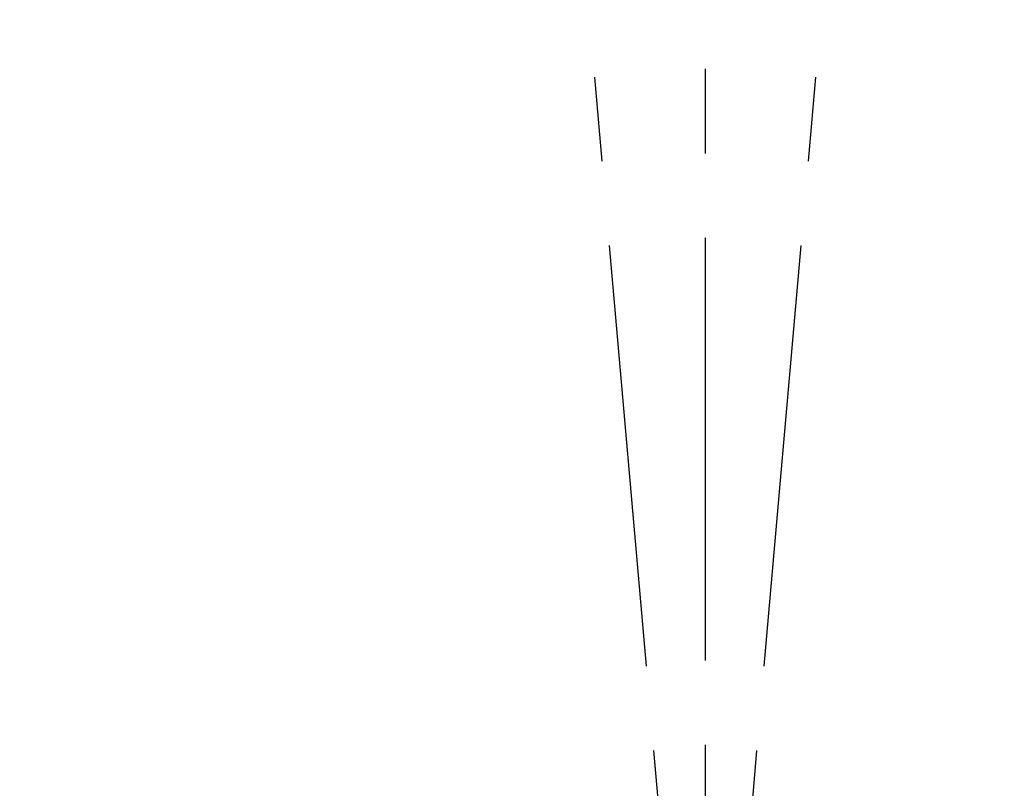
# Model space of a CAD drawing. Header units: millimetres. Extents: x 0 to 4200, y 0 to 2974.
# Tile 38 of 40: x 2804 to 3100, y 1976 to 2207. Entities that reach past the tile are written whole.
import ezdxf

# ---------------------------------------------------------------- set-up
doc = ezdxf.new("R2010")
doc.units = ezdxf.units.MM
doc.header["$LTSCALE"] = 10
doc.linetypes.add('CENTERX2', pattern=[20.32, 12.7, -2.54, 2.54, -2.54])
doc.layers.add('中心线层', color=6, linetype='CENTERX2', lineweight=25)
doc.layers.add('标注层', color=150, linetype='Continuous', lineweight=18)
doc.styles.add('SLDTEXTSTYLE1', font='txt')
doc.dimstyles.new('SLDDIMSTYLE0', dxfattribs={"dimtxt": 35, "dimasz": 40, "dimexe": 0, "dimexo": 0.0625, "dimgap": 8.75, "dimtad": 0, "dimtih": 1, "dimtoh": 1, "dimrnd": 1e-09, "dimzin": 12, "dimdsep": 46, "dimtxsty": 'SLDTEXTSTYLE1', "dimcen": 0, "dimdle": 80, "dimadec": 0, "dimazin": 3, "dimtfac": 1, "dimtdec": 3, "dimtofl": 0, "dimtmove": 0, "dimatfit": 3, "dimfxl": 1, "dimfrac": 2, "dimtolj": 1, "dimarcsym": 0})

# ---------------------------------------------------------------- blocks, each defined once
blk = doc.blocks.new('*X31')
at = {"layer": '标注层'}
blk.add_hatch(color=256, dxfattribs=at).paths.add_polyline_path([(3776.21, 2323.6), (3812.21, 2341.73), (3806.64, 2350.04)], flags=0)
for p, q in [((3776.21, 2323.6), (3897.88, 2405.22)), ((3897.88, 2405.22), (4028.05, 2405.22))]:
    blk.add_line(p, q, dxfattribs=at)
at = {"layer": '标注层', "char_height": 35, "attachment_point": 1, "style": 'SLDTEXTSTYLE1'}
for s, insert, width in [('%%C', (3907.88, 2450.34), 46.9274), ('1844', (3946.57, 2450.34), 185.3631)]:
    blk.add_mtext(s, dxfattribs=dict(at, insert=insert, width=width))
blk = doc.blocks.new('SW_CENTERMARKSYMBOL_3')
at = {"layer": '中心线层', "color": 0}
blk.add_line((0, 1), (0, 922.5), dxfattribs=at)

msp = doc.modelspace()

# ---------------------------------------------------------------- linework, layer by layer
at = {"layer": '中心线层', "linetype": 'CENTERX2'}
for q in [(2930.182, 2728.441), (3090.897, 2728.441)]:
    msp.add_line((3010.539, 1809.95), q, dxfattribs=at)
msp.add_arc((3010.539, 1809.95), 922, 95, 85, dxfattribs=at)

# ---------------------------------------------------------------- block references
at = {"layer": '中心线层'}
msp.add_blockref('SW_CENTERMARKSYMBOL_3', (3010.539, 1809.95), dxfattribs=at)

# ---------------------------------------------------------------- dimensions: what is measured, and where the dimension line sits
at = {"layer": '标注层'}
dim = msp.add_diameter_dim_2p(p1=(2244.871, 1296.3), p2=(3776.207, 2323.6), dimstyle='SLDDIMSTYLE0', override={"dimpost": '%%C<>', "dimsah": 1, "dimtzin": 12}, dxfattribs=at)
dim.commit()
dim.dimension.update_dxf_attribs({"geometry": '*X31', "text_midpoint": (3932.512, 2428.457), "dimtype": 163})

doc.saveas('drawing.dxf')
